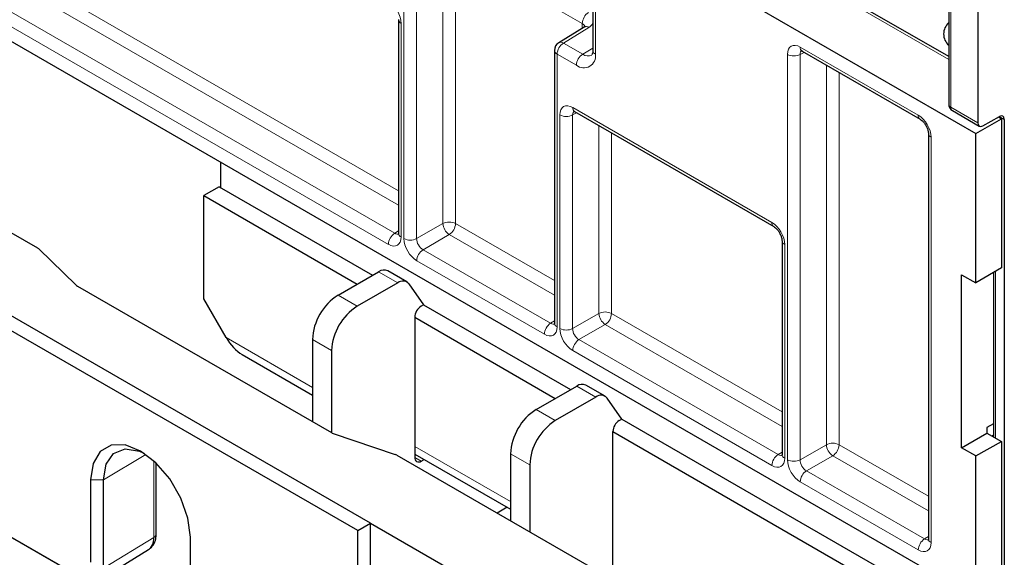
# Paper-space layout 'Blatt4' of a CAD drawing. Header units: millimetres. Extents: x 5 to 418, y 2 to 292.
# Tile 51 of 77: x 256 to 283, y 99 to 114. Entities that reach past the tile are written whole.
import ezdxf

# ---------------------------------------------------------------- set-up
doc = ezdxf.new("R2010")
doc.units = ezdxf.units.MM

psp = doc.layouts.new('Blatt4')

# ---------------------------------------------------------------- linework, layer by layer
at = {"color": 7, "linetype": 'Continuous', "lineweight": 25}
for p, q in [((282.177, 198.812), (282.177, 111.398)), ((281.372, 130.55), (281.372, 111.91)), ((282.124, 98.244), (236.339, 124.676)), ((273.082, 116.325), (282.124, 111.105)), ((271.529, 115.852), (271.529, 113.402)), ((281.372, 113.24), (278.623, 114.827)), ((266.155, 114.256), (266.155, 108.343)), ((271.288, 114.052), (270.587, 113.618)), ((270.469, 113.406), (270.469, 105.853)), ((277.317, 113.383), (280.582, 111.499)), ((277.32, 113.382), (277.317, 113.383)), ((271.024, 111.709), (276.534, 108.528)), ((271.027, 111.707), (271.024, 111.709)), ((281.472, 111.737), (282.218, 111.307)), ((249.768, 111.633), (256.169, 107.938)), ((282.124, 111.105), (282.831, 111.513)), ((282.314, 111.316), (282.772, 111.578)), ((282.745, 111.563), (282.831, 111.513)), ((282.831, 111.513), (282.831, 107.383)), ((282.909, 111.496), (282.909, 98.579)), ((282.124, 106.968), (282.124, 111.105)), ((280.81, 111.103), (280.81, 99.883)), ((261.229, 110.307), (261.229, 109.608)), ((261.194, 109.629), (260.769, 109.384)), ((261.194, 109.629), (265.436, 107.18)), ((260.769, 106.526), (260.769, 109.384)), ((260.769, 109.384), (265.012, 106.935)), ((276.762, 108.132), (276.762, 102.22)), ((256.207, 107.91), (257.236, 106.91)), ((265.383, 100.315), (253.009, 107.458)), ((266.386, 106.996), (265.856, 107.302)), ((282.831, 107.383), (282.124, 106.968)), ((265.03, 100.111), (253.009, 107.05)), ((264.482, 106.629), (265.606, 107.278)), ((281.729, 107.196), (282.124, 106.968)), ((281.729, 102.405), (281.729, 107.196)), ((282.606, 107.251), (282.606, 102.708)), ((257.273, 106.882), (264.301, 102.825)), ((266.136, 106.971), (265.012, 106.322)), ((266.442, 106.944), (266.85, 106.363)), ((261.388, 105.454), (260.769, 106.526)), ((266.85, 106.363), (266.78, 106.322)), ((266.85, 106.363), (270.916, 104.016)), ((266.603, 106.016), (266.603, 102.138)), ((266.603, 106.016), (270.492, 103.771)), ((263.774, 105.404), (263.774, 103.128)), ((261.83, 104.988), (263.774, 103.865)), ((264.305, 105.098), (264.305, 102.822)), ((269.962, 103.465), (271.086, 104.114)), ((271.866, 103.833), (271.336, 104.139)), ((271.616, 103.808), (270.492, 103.159)), ((272.33, 103.2), (271.922, 103.78)), ((272.26, 103.159), (272.33, 103.2)), ((272.33, 103.2), (281.304, 98.019)), ((282.606, 103.07), (282.43, 102.967)), ((282.43, 102.967), (282.43, 102.81)), ((264.349, 102.803), (266.064, 102.219)), ((272.083, 98.974), (272.083, 102.853)), ((272.083, 102.853), (280.895, 97.766)), ((281.729, 102.405), (282.43, 102.81)), ((282.43, 102.81), (282.831, 102.578)), ((282.606, 102.75), (282.571, 102.728)), ((282.124, 102.177), (281.729, 102.405)), ((282.124, 102.177), (282.831, 102.578)), ((282.831, 102.578), (282.831, 98.653)), ((266.112, 102.198), (272.513, 98.503)), ((266.603, 102.232), (269.255, 100.702)), ((269.255, 102.24), (269.255, 100.384)), ((282.124, 98.244), (282.124, 102.177)), ((259.457, 100.023), (259.457, 101.98)), ((266.78, 102.035), (266.862, 102.083)), ((269.785, 101.934), (269.785, 100.078)), ((253.009, 101.334), (257.14, 98.949)), ((253.009, 101.334), (257.464, 98.763)), ((257.64, 101.518), (257.64, 99.238)), ((257.994, 99.069), (257.994, 101.518)), ((269.16, 100.756), (268.885, 100.597)), ((265.03, 100.111), (265.383, 100.315)), ((265.383, 94.191), (265.383, 100.315)), ((265.383, 100.315), (276.52, 93.885)), ((265.03, 94.395), (265.03, 100.111)), ((260.398, 97.646), (260.398, 99.926)), ((257.824, 98.717), (259.238, 99.584))]:
    psp.add_line(p, q, dxfattribs=at)
at = {"color": 7, "linetype": 'Continuous', "lineweight": 18}
for p, q in [((281.431, 130.468), (281.431, 111.829)), ((253.661, 116.735), (266.155, 109.522)), ((266.155, 109.117), (253.487, 116.43)), ((252.761, 116.012), (266.049, 108.341)), ((267.382, 108.613), (267.382, 116.166)), ((271.237, 114.148), (267.732, 116.172)), ((267.732, 116.172), (267.732, 108.612)), ((266.305, 108.196), (266.305, 115.749)), ((266.656, 115.747), (266.656, 108.194)), ((271.603, 115.75), (271.603, 113.3)), ((265.875, 108.036), (252.588, 115.707)), ((281.372, 113.155), (278.623, 114.742)), ((266.229, 114.154), (266.229, 108.241)), ((271.237, 114.02), (271.237, 114.148)), ((271.416, 114.041), (270.716, 113.608)), ((270.716, 113.608), (271.249, 113.3)), ((270.542, 113.304), (270.542, 105.75)), ((271.075, 112.996), (270.542, 113.304)), ((271.529, 113.467), (271.249, 113.3)), ((276.912, 102.073), (276.912, 113.294)), ((277.373, 113.351), (277.262, 113.292)), ((277.262, 113.292), (277.262, 102.071)), ((277.266, 113.498), (280.53, 111.613)), ((277.988, 102.49), (277.988, 112.996)), ((278.339, 112.794), (278.339, 102.489)), ((271.08, 111.677), (270.969, 111.617)), ((270.972, 111.823), (276.482, 108.643)), ((281.431, 111.829), (282.177, 111.398)), ((270.619, 105.706), (270.619, 111.619)), ((270.969, 111.617), (270.969, 105.704)), ((282.909, 111.496), (282.77, 111.577)), ((271.695, 106.123), (271.695, 111.321)), ((272.045, 111.119), (272.045, 106.122)), ((280.883, 111.001), (280.883, 99.78)), ((266.049, 108.341), (266.155, 108.407)), ((266.656, 108.194), (267.382, 108.613)), ((267.732, 108.612), (270.469, 107.032)), ((267.558, 108.307), (266.833, 107.888)), ((270.469, 106.627), (267.558, 108.307)), ((266.833, 107.888), (270.362, 105.851)), ((276.835, 108.03), (276.835, 102.117)), ((270.188, 105.546), (266.659, 107.584)), ((265.606, 107.278), (266.136, 106.971)), ((282.665, 107.286), (282.665, 102.674)), ((265.012, 106.322), (264.482, 106.629)), ((270.969, 105.704), (271.695, 106.123)), ((272.045, 106.122), (276.762, 103.399)), ((270.362, 105.851), (270.469, 105.917)), ((271.872, 105.817), (271.146, 105.398)), ((276.762, 102.994), (271.872, 105.817)), ((263.774, 104.077), (261.388, 105.454)), ((264.305, 105.098), (263.774, 105.404)), ((271.146, 105.398), (276.655, 102.218)), ((276.482, 101.913), (270.972, 105.094)), ((271.616, 103.808), (271.086, 104.114)), ((270.492, 103.159), (269.962, 103.465)), ((269.255, 100.913), (266.603, 102.444)), ((277.262, 102.071), (277.988, 102.49)), ((278.339, 102.489), (280.81, 101.062)), ((259.167, 102.22), (257.994, 101.518)), ((266.78, 102.035), (266.603, 102.138)), ((269.785, 101.934), (269.255, 102.24)), ((276.655, 102.218), (276.762, 102.284)), ((278.165, 102.184), (277.439, 101.765)), ((280.81, 100.657), (278.165, 102.184)), ((259.386, 99.923), (259.386, 102.045)), ((277.439, 101.765), (280.704, 99.881)), ((257.64, 101.518), (257.994, 101.518)), ((280.53, 99.576), (277.266, 101.461)), ((280.704, 99.881), (280.81, 99.947)), ((257.994, 99.069), (259.386, 99.923))]:
    psp.add_line(p, q, dxfattribs=at)
at = {"color": 7, "linetype": 'Continuous', "lineweight": 25, "flags": 128}
for points in [[(271.288, 114.052), (271.29, 114.053), (271.292, 114.054)], [(260.398, 99.926), (260.331, 100.457), (260.135, 101.014), (259.83, 101.543), (259.445, 101.991), (259.019, 102.315), (258.593, 102.483), (258.209, 102.479), (257.904, 102.302), (257.708, 101.972), (257.64, 101.518)], [(257.994, 101.518), (258.066, 101.951), (258.275, 102.248), (258.595, 102.374), (258.987, 102.312), (259.111, 102.258)]]:
    psp.add_lwpolyline(points, dxfattribs=at)
at = {"color": 7, "linetype": 'Continuous', "lineweight": 18}
for centre, radius, start, end in [((271.621, 114.131), 0.385, 123.2297, 177.3477), ((266.281, 114.269), 0.127, 186.7963, 245.4729), ((271.343, 113.934), 0.13, 55.4305, 112.8642), ((270.927, 113.286), 0.385, 123.2297, 177.3476), ((270.643, 113.506), 0.125, 54.4781, 116.3365), ((270.589, 113.414), 0.12, 184.1324, 247.1876), ((271.281, 113.248), 0.326, 230.7968, 9.2139), ((271.46, 112.978), 0.385, 123.2297, 177.3476), ((271.392, 113.487), 0.236, 232.5921, 297.4818), ((271.652, 113.413), 0.123, 185.0816, 246.239), ((277.089, 113.636), 0.385, 242.6564, 296.7664), ((277.388, 113.484), 0.123, 173.7711, 234.9167), ((271.095, 111.81), 0.123, 173.7553, 234.9325), ((281.468, 111.917), 0.0962, 184.1596, 247.1613), ((281.529, 111.818), 0.0988, 173.7704, 234.9183), ((270.796, 111.961), 0.385, 242.6565, 296.7662), ((280.656, 111.601), 0.127, 174.523, 233.3127), ((280.936, 111.116), 0.127, 186.7955, 245.4734), ((267.555, 108.269), 0.385, 62.6566, 116.7661), ((267.777, 108.638), 0.396, 183.5223, 236.4778), ((267.347, 108.629), 0.385, 303.2297, 357.3476), ((276.608, 108.631), 0.127, 174.5224, 233.3126), ((266.26, 108.019), 0.385, 123.2297, 177.3476), ((266.275, 108.351), 0.12, 184.1243, 247.1957), ((266.482, 108.538), 0.385, 242.6564, 296.7664), ((276.888, 108.146), 0.127, 186.7955, 245.4734), ((267.044, 107.566), 0.385, 123.2297, 177.3476), ((271.868, 105.779), 0.385, 62.6565, 116.7662), ((272.091, 106.148), 0.396, 183.5223, 236.4777), ((271.661, 106.139), 0.385, 303.2297, 357.3476), ((270.573, 105.529), 0.385, 123.2297, 177.3476), ((270.592, 105.863), 0.123, 185.0815, 246.2385), ((270.796, 106.048), 0.385, 242.6565, 296.7662), ((271.357, 105.076), 0.385, 123.2297, 177.3476), ((278.162, 102.146), 0.385, 62.6566, 116.766), ((278.384, 102.515), 0.396, 183.5223, 236.4779), ((277.954, 102.506), 0.385, 303.2297, 357.3476), ((276.866, 101.895), 0.385, 123.2297, 177.3476), ((276.882, 102.228), 0.12, 184.1324, 247.1876), ((277.089, 102.415), 0.385, 242.6564, 296.7664), ((277.65, 101.443), 0.385, 123.2297, 177.3476), ((259.333, 100.035), 0.124, 295.3878, 354.6381), ((280.915, 99.559), 0.385, 123.2297, 177.3476), ((280.93, 99.891), 0.12, 184.1324, 247.1876)]:
    psp.add_arc(centre, radius, start, end, dxfattribs=at)
at = {"color": 7, "linetype": 'Continuous', "lineweight": 25}
for centre, radius, start, end in [((281.651, 113.86), 0.419, 131.7032, 228.2966), ((270.719, 113.406), 0.25, 121.7291, 180), ((281.572, 111.91), 0.2, 180, 240.0027), ((265.752, 107.072), 0.253, 65.8434, 125.4677), ((266.275, 106.801), 0.22, 40.5328, 129.2481), ((265.31, 105.334), 1.537, 122.6055, 177.3945), ((265.84, 105.028), 1.537, 122.6055, 177.3945), ((266.987, 105.999), 0.384, 122.6048, 177.3949), ((271.232, 103.908), 0.253, 65.8434, 125.4677), ((271.755, 103.638), 0.22, 40.5328, 129.2481), ((270.79, 102.17), 1.537, 122.6055, 177.3945), ((271.32, 101.864), 1.537, 122.6055, 177.3945), ((272.467, 102.835), 0.384, 122.6048, 177.3949), ((266.711, 102.12), 0.109, 170.7858, 309.2035)]:
    psp.add_arc(centre, radius, start, end, dxfattribs=at)
at = {"color": 7, "linetype": 'Continuous', "lineweight": 18}
for centre, major_axis, ratio, start_param, end_param in [((265.875, 114.358), (-0.25, 0.433), 0.577557, 3.927224, 5.497716), ((271.06, 114.039), (0.25, 0.008), 0.597067, 6.25388, 7.049877), ((271.057, 114.242), (0.5, 0.008), 0.587275, 5.506205, 5.941489), ((277.266, 113.089), (-0.25, 0.433), 0.577206, 5.498021, 7.068512), ((277.442, 113.191), (-0.132, 0.213), 0.576506, 6.236414, 7.051126), ((270.972, 111.415), (-0.25, 0.433), 0.577206, 5.498021, 7.068512), ((271.149, 111.517), (-0.132, 0.213), 0.576506, 6.236414, 7.051126), ((280.53, 111.205), (-0.25, 0.433), 0.577557, 3.927224, 5.497716), ((276.482, 108.234), (-0.25, 0.433), 0.577557, 3.927224, 5.497716), ((265.875, 108.445), (-0.25, 0.433), 0.577206, 2.356428, 3.92692), ((266.052, 108.547), (-0.119, 0.22), 0.576503, 2.373814, 3.17003), ((266.659, 107.992), (-0.25, 0.433), 0.577557, 0.785632, 2.356124), ((266.836, 108.094), (-0.125, 0.217), 0.598058, 0.785633, 2.356125), ((270.188, 105.955), (-0.25, 0.433), 0.577206, 2.356428, 3.92692), ((270.365, 106.057), (-0.119, 0.22), 0.576503, 2.373814, 3.170071), ((270.972, 105.502), (-0.25, 0.433), 0.577557, 0.785632, 2.356124), ((271.149, 105.604), (-0.125, 0.217), 0.598058, 0.785633, 2.356125), ((276.658, 102.424), (-0.119, 0.22), 0.576503, 2.373814, 3.17003), ((276.482, 102.322), (-0.25, 0.433), 0.577206, 2.356428, 3.92692), ((277.266, 101.869), (-0.25, 0.433), 0.577557, 0.785632, 2.356124), ((277.442, 101.971), (-0.125, 0.217), 0.598058, 0.785633, 2.356125), ((280.53, 99.985), (-0.25, 0.433), 0.577206, 2.356428, 3.92692), ((280.707, 100.087), (-0.119, 0.22), 0.576503, 2.373814, 3.17003)]:
    psp.add_ellipse(centre, major_axis=major_axis, ratio=ratio, start_param=start_param, end_param=end_param, dxfattribs=at)
at = {"color": 7, "linetype": 'Continuous', "lineweight": 25}
for centre, major_axis, ratio, start_param, end_param in [((282.316, 111.481), (0.098, 0.174), 0.569581, 2.34958, 3.902923), ((282.77, 111.414), (0.098, 0.174), 0.569581, 5.491173, 7.044516), ((255.992, 107.831), (0.25, 0.006), 0.592198, 0.526628, 0.771607), ((257.45, 106.989), (0.25, 0.006), 0.592198, 3.668221, 3.913199), ((261.83, 105.709), (-0.442, 0.765), 0.577335, 1.570756, 2.356235), ((264.478, 102.932), (0.25, 0.006), 0.592198, 3.913199, 4.158178), ((265.935, 102.091), (0.25, 0.006), 0.592198, 0.771607, 1.016585), ((258.853, 100.228), (-0.381, 0.646), 0.578082, 3.151912, 3.921777)]:
    psp.add_ellipse(centre, major_axis=major_axis, ratio=ratio, start_param=start_param, end_param=end_param, dxfattribs=at)
for points, knots in [([(271.316, 114.072), (271.317, 114.073), (271.318, 114.08), (271.31, 114.066), (271.293, 114.055), (271.288, 114.052)], [0, 0, 0, 0, 0.097211, 0.720314, 1, 1, 1, 1]), ([(271.529, 113.402), (271.528, 113.374), (271.523, 113.312), (271.501, 113.277), (271.501, 113.278), (271.501, 113.279)], [0, 0, 0, 0, 0.3118957, 0.6935889, 1, 1, 1, 1]), ([(277.285, 113.397), (277.286, 113.398), (277.287, 113.398), (277.308, 113.388), (277.317, 113.383)], [0, 0, 0, 0, 0.525786, 1, 1, 1, 1]), ([(270.992, 111.723), (270.992, 111.723), (270.994, 111.724), (271.014, 111.714), (271.024, 111.709)], [0, 0, 0, 0, 0.525781, 1, 1, 1, 1]), ([(280.582, 111.499), (280.597, 111.489), (280.628, 111.468), (280.687, 111.408), (280.742, 111.328), (280.786, 111.236), (280.808, 111.155), (280.809, 111.118), (280.81, 111.103)], [0, 0, 0, 0, 0.154843, 0.318025, 0.496623, 0.684089, 0.869734, 1, 1, 1, 1]), ([(276.534, 108.528), (276.549, 108.518), (276.58, 108.498), (276.639, 108.437), (276.694, 108.358), (276.738, 108.266), (276.759, 108.184), (276.761, 108.148), (276.762, 108.132)], [0, 0, 0, 0, 0.154843, 0.318026, 0.496626, 0.684092, 0.869734, 1, 1, 1, 1]), ([(266.155, 108.343), (266.154, 108.329), (266.152, 108.307), (266.152, 108.308), (266.152, 108.308)], [0, 0, 0, 0, 0.588062, 1, 1, 1, 1]), ([(270.469, 105.853), (270.468, 105.839), (270.465, 105.817), (270.465, 105.818), (270.465, 105.818)], [0, 0, 0, 0, 0.588068, 1, 1, 1, 1]), ([(276.762, 102.22), (276.761, 102.206), (276.759, 102.184), (276.759, 102.185), (276.759, 102.185)], [0, 0, 0, 0, 0.588061, 1, 1, 1, 1]), ([(259.258, 99.6), (259.3, 99.637), (259.387, 99.713), (259.447, 99.868), (259.454, 99.975), (259.457, 100.023)], [0, 0, 0, 0, 0.347037, 0.709506, 1, 1, 1, 1]), ([(280.81, 99.883), (280.809, 99.869), (280.807, 99.847), (280.807, 99.848), (280.807, 99.848)], [0, 0, 0, 0, 0.588061, 1, 1, 1, 1])]:
    psp.add_open_spline(points, degree=3, knots=knots, dxfattribs=at)

doc.saveas('drawing.dxf')
